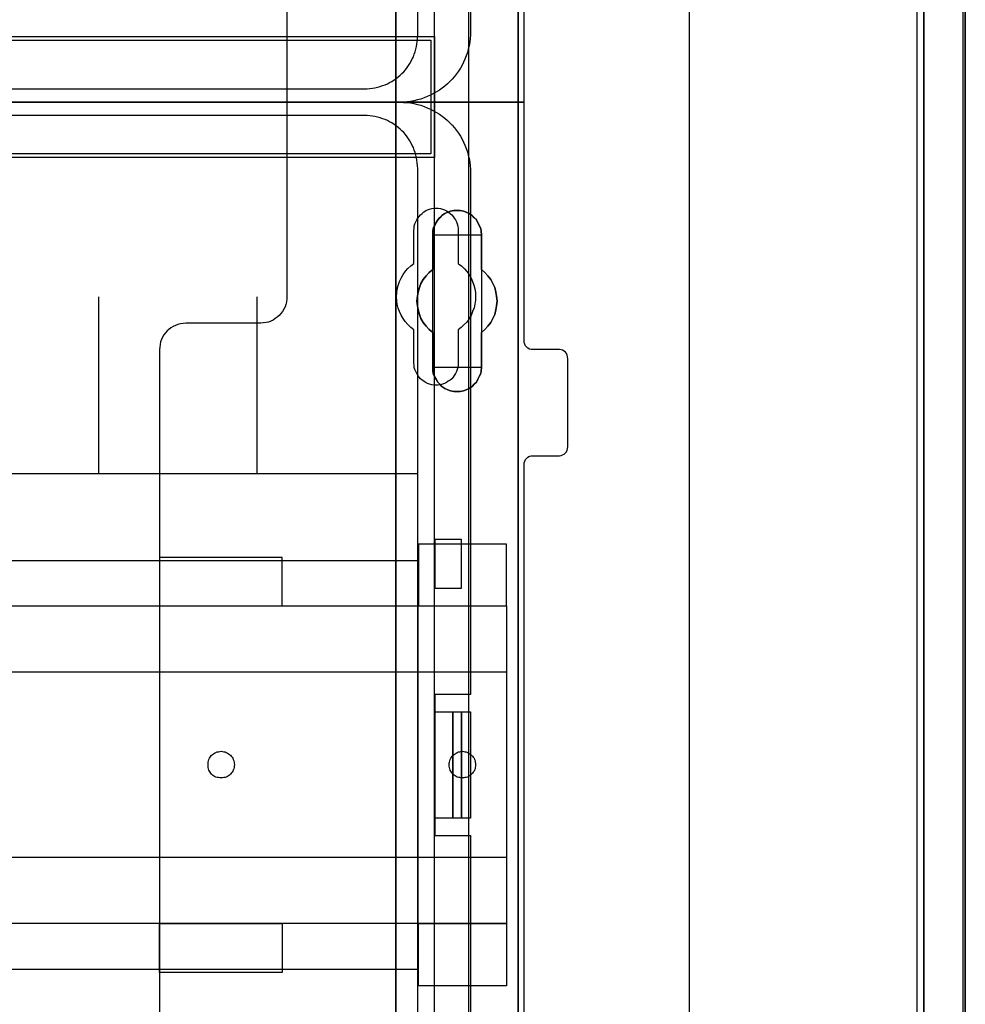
# Model space of a CAD drawing. Extents: x -543332 to -323966, y -9028 to 137422.
# Tile 70 of 250: x -442339 to -441269, y 22072 to 23186. Entities that reach past the tile are written whole.
import ezdxf

# ---------------------------------------------------------------- set-up
doc = ezdxf.new("R2010")
doc.units = 0
doc.header["$MEASUREMENT"] = 0
doc.layers.get('0').update_dxf_attribs({"color": 8})
for name, color, linetype in [('30', 7, 'Continuous'), ('5', 7, 'Continuous'), ('50', 7, 'Continuous')]:
    doc.layers.add(name, color=color, linetype=linetype)

# ---------------------------------------------------------------- blocks, each defined once
blk = doc.blocks.new('*U1106')
at = {"layer": '5', "color": 7}
for points in [[(896, -801.193125), (896, -20.806875)], [(891.310316, -20.805704), (891.310316, -801.191648)], [(891.310316, -801.191648), (891.310316, -20.805704)], [(845.374185, -523.253164), (845.374185, -648.762415), (845.374185, -673.216939), (845.374185, -743.189759), (845.374185, -748.275889), (844.755492, -748.275889), (832.1754, -748.275889), (831.556707, -748.275889), (831.556707, -743.189759), (831.556707, -435.658701)], [(831.555951, -435.658725), (831.555951, -743.18976), (831.555951, -748.275889), (832.174751, -748.275889), (844.757006, -748.275889), (845.375805, -748.275889), (845.375805, -743.18976), (845.375805, -743.18976), (845.375805, -673.216945), (845.375805, -648.762422), (845.375805, -523.253181)]]:
    blk.add_lwpolyline(points, dxfattribs=at)
at = {"layer": '5', "color": 59}
for points in [[(891.307665, -20.806406), (891.307665, -801.190946), (891.307665, -20.806406)], [(895.997349, -20.806406), (895.997349, -780.795001), (895.997349, -20.806406)]]:
    blk.add_lwpolyline(points, close=True, dxfattribs=at)
at = {"layer": '5', "color": 7}
for points in [[(831.555951, -743.18882), (831.555951, -435.65812), (831.555951, -743.18882)], [(845.373154, -523.253168), (845.373154, -648.764229), (845.373154, -523.253168)], [(837.073768, -617.887426), (836.76441, -617.681893), (836.506612, -617.424978), (836.300373, -617.168062), (836.094134, -616.859763), (835.939455, -616.551464), (835.784776, -616.191783), (835.733217, -615.883484), (835.733217, -615.523802), (835.733217, -611.567301), (835.32074, -611.207619), (834.959822, -610.847937), (834.650464, -610.436872), (834.392666, -609.974423), (834.237987, -609.511975), (834.083308, -608.998144), (833.980189, -608.535696), (833.928629, -608.021864), (833.980189, -607.45665), (834.083308, -606.994202), (834.237987, -606.48037), (834.392666, -606.017922), (834.650464, -605.555474), (834.959822, -605.144409), (835.32074, -604.784727), (835.733217, -604.425045), (835.733217, -600.519927), (835.733217, -600.108862), (835.784776, -599.800563), (835.939455, -599.440881), (836.094134, -599.132582), (836.300373, -598.824284), (836.506612, -598.567368), (836.76441, -598.310452), (837.073768, -598.10492), (837.434685, -597.95077), (837.744043, -597.848004), (838.104961, -597.745238), (838.465878, -597.745238), (838.826796, -597.745238), (839.187713, -597.848004), (839.497071, -597.95077), (839.857989, -598.10492), (840.167347, -598.310452), (840.425145, -598.567368), (840.682943, -598.824284), (840.837622, -599.132582), (840.992301, -599.440881), (841.14698, -599.800563), (841.19854, -600.108862), (841.250099, -600.519927), (841.250099, -604.425045), (841.611017, -604.784727), (841.971934, -605.144409), (842.281292, -605.555474), (842.539091, -606.017922), (842.745329, -606.48037), (842.848448, -606.994202), (842.951568, -607.45665), (843.003127, -608.021864), (842.951568, -608.535696), (842.848448, -608.998144), (842.745329, -609.511975), (842.539091, -609.974423), (842.281292, -610.436872), (841.971934, -610.847937), (841.611017, -611.207619), (841.250099, -611.567301), (841.250099, -615.523802), (841.19854, -615.883484), (841.14698, -616.191783), (840.992301, -616.551464), (840.837622, -616.859763), (840.682943, -617.168062), (840.425145, -617.424978), (840.167347, -617.681893), (839.857989, -617.887426), (839.497071, -618.041575), (839.187713, -618.144342), (838.826796, -618.247108), (838.465878, -618.247108), (838.104961, -618.247108), (837.744043, -618.144342), (837.434685, -618.041575), (837.073768, -617.887426)], [(837.073768, -617.887426), (837.434685, -618.041575), (837.744043, -618.144342), (838.104961, -618.247108), (838.465878, -618.247108), (838.826796, -618.247108), (839.187713, -618.144342), (839.497071, -618.041575), (839.857989, -617.887426), (840.167347, -617.681893), (840.425145, -617.424978), (840.682943, -617.168062), (840.837622, -616.859763), (840.992301, -616.551464), (841.14698, -616.191783), (841.19854, -615.883484), (841.250099, -615.523802), (841.250099, -611.567301), (841.611017, -611.207619), (841.971934, -610.847937), (842.281292, -610.436872), (842.539091, -609.974423), (842.745329, -609.511975), (842.848448, -608.998144), (842.951568, -608.535696), (843.003127, -608.021864), (842.951568, -607.45665), (842.848448, -606.994202), (842.745329, -606.48037), (842.539091, -606.017922), (842.281292, -605.555474), (841.971934, -605.144409), (841.611017, -604.784727), (841.250099, -604.425045), (841.250099, -600.519927), (841.19854, -600.108862), (841.14698, -599.800563), (840.992301, -599.440881), (840.837622, -599.132582), (840.682943, -598.824284), (840.425145, -598.567368), (840.167347, -598.310452), (839.857989, -598.10492), (839.497071, -597.95077), (839.187713, -597.848004), (838.826796, -597.745238), (838.465878, -597.745238), (838.104961, -597.745238), (837.744043, -597.848004), (837.434685, -597.95077), (837.073768, -598.10492), (836.76441, -598.310452), (836.506612, -598.567368), (836.300373, -598.824284), (836.094134, -599.132582), (835.939455, -599.440881), (835.784776, -599.800563), (835.733217, -600.108862), (835.733217, -600.519927), (835.733217, -604.425045), (835.32074, -604.784727), (834.959822, -605.144409), (834.650464, -605.555474), (834.392666, -606.017922), (834.237987, -606.48037), (834.083308, -606.994202), (833.980189, -607.45665), (833.928629, -608.021864), (833.980189, -608.535696), (834.083308, -608.998144), (834.237987, -609.511975), (834.392666, -609.974423), (834.650464, -610.436872), (834.959822, -610.847937), (835.32074, -611.207619), (835.733217, -611.567301), (835.733217, -615.523802), (835.733217, -615.883484), (835.784776, -616.191783), (835.939455, -616.551464), (836.094134, -616.859763), (836.300373, -617.168062), (836.506612, -617.424978), (836.76441, -617.681893), (837.073768, -617.887426)], [(837.073768, -617.887426), (837.434685, -618.041575), (837.744043, -618.144342), (838.104961, -618.247108), (838.465878, -618.247108), (838.826796, -618.247108), (839.187713, -618.144342), (839.497071, -618.041575), (839.857989, -617.887426), (840.167347, -617.681893), (840.425145, -617.424978), (840.682943, -617.168062), (840.837622, -616.859763), (840.992301, -616.551464), (841.14698, -616.191783), (841.19854, -615.883484), (841.250099, -615.523802), (841.250099, -611.567301), (841.611017, -611.207619), (841.971934, -610.847937), (842.281292, -610.436872), (842.539091, -609.974423), (842.745329, -609.511975), (842.848448, -608.998144), (842.951568, -608.535696), (843.003127, -608.021864), (842.951568, -607.45665), (842.848448, -606.994202), (842.745329, -606.48037), (842.539091, -606.017922), (842.281292, -605.555474), (841.971934, -605.144409), (841.611017, -604.784727), (841.250099, -604.425045), (841.250099, -600.519927), (841.19854, -600.108862), (841.14698, -599.800563), (840.992301, -599.440881), (840.837622, -599.132582), (840.682943, -598.824284), (840.425145, -598.567368), (840.167347, -598.310452), (839.857989, -598.10492), (839.497071, -597.95077), (839.187713, -597.848004), (838.826796, -597.745238), (838.465878, -597.745238), (838.104961, -597.745238), (837.744043, -597.848004), (837.434685, -597.95077), (837.073768, -598.10492), (836.76441, -598.310452), (836.506612, -598.567368), (836.300373, -598.824284), (836.094134, -599.132582), (835.939455, -599.440881), (835.784776, -599.800563), (835.733217, -600.108862), (835.733217, -600.519927), (835.733217, -604.425045), (835.32074, -604.784727), (834.959822, -605.144409), (834.650464, -605.555474), (834.392666, -606.017922), (834.237987, -606.48037), (834.083308, -606.994202), (833.980189, -607.45665), (833.928629, -608.021864), (833.980189, -608.535696), (834.083308, -608.998144), (834.237987, -609.511975), (834.392666, -609.974423), (834.650464, -610.436872), (834.959822, -610.847937), (835.32074, -611.207619), (835.733217, -611.567301), (835.733217, -615.523802), (835.733217, -615.883484), (835.784776, -616.191783), (835.939455, -616.551464), (836.094134, -616.859763), (836.300373, -617.168062), (836.506612, -617.424978), (836.76441, -617.681893), (837.073768, -617.887426)], [(841.250792, -600.523133), (841.199233, -600.111593), (841.147674, -599.802938), (840.992997, -599.44284), (840.838321, -599.134185), (840.683644, -598.82553), (840.425849, -598.568318), (840.168054, -598.311105), (839.858701, -598.105335), (839.497788, -597.951008), (839.188434, -597.848123), (838.827522, -597.745238), (838.466609, -597.745238), (838.105697, -597.745238), (837.744784, -597.848123), (837.43543, -597.951008), (837.074518, -598.105335), (836.765164, -598.311105), (836.507369, -598.568318), (836.301133, -598.82553), (836.094898, -599.134185), (835.940221, -599.44284), (835.785544, -599.802938), (835.733985, -600.111593), (835.733985, -600.523133), (841.250792, -600.523133)], [(835.733985, -604.426485), (835.733985, -600.520484), (835.733985, -604.426485)], [(841.248141, -600.520484), (841.248141, -604.426485), (841.248141, -600.520484)], [(835.733985, -604.423837), (835.321332, -604.783641), (834.960261, -605.143444), (834.650771, -605.554648), (834.392864, -606.017253), (834.238119, -606.479858), (834.083374, -606.993863), (833.980211, -607.456467), (833.928629, -608.021873), (833.980211, -608.535878), (834.083374, -608.998483), (834.238119, -609.512488), (834.392864, -609.975093), (834.650771, -610.437697), (834.960261, -610.848901), (835.321332, -611.208705), (835.733985, -611.568508), (835.733985, -604.423837)], [(841.248141, -611.568508), (841.609462, -611.208705), (841.970783, -610.848901), (842.280486, -610.437697), (842.538572, -609.975093), (842.745041, -609.512488), (842.848276, -608.998483), (842.95151, -608.535878), (843.003127, -608.021873), (842.95151, -607.456467), (842.848276, -606.993863), (842.745041, -606.479858), (842.538572, -606.017253), (842.280486, -605.554648), (841.970783, -605.143444), (841.609462, -604.783641), (841.248141, -604.423837), (841.248141, -611.568508)], [(835.733985, -615.522176), (835.733985, -611.56586), (835.733985, -615.522176)], [(841.248141, -611.56586), (841.248141, -615.522176), (841.248141, -611.56586)], [(835.733985, -615.522176), (835.733985, -615.882072), (835.785544, -616.190555), (835.940221, -616.550452), (836.094898, -616.858935), (836.301133, -617.167418), (836.507369, -617.424487), (836.765164, -617.681556), (837.074518, -617.887211), (837.43543, -618.041453), (837.744784, -618.14428), (838.105697, -618.247108), (838.466609, -618.247108), (838.827522, -618.247108), (839.188434, -618.14428), (839.497788, -618.041453), (839.858701, -617.887211), (840.168054, -617.681556), (840.425849, -617.424487), (840.683644, -617.167418), (840.838321, -616.858935), (840.992997, -616.550452), (841.147674, -616.190555), (841.199233, -615.882072), (841.250792, -615.522176), (835.733985, -615.522176)], [(845.373154, -648.761581), (845.373154, -673.217118), (845.373154, -648.761581)], [(845.373154, -673.21447), (845.373154, -743.18882), (845.373154, -673.21447)]]:
    blk.add_lwpolyline(points, close=True, dxfattribs=at)
at = {"layer": '50', "color": 7}
for points in [[(895.766709, -801.133213), (895.766709, -20.558787)], [(890.538865, -801.136518), (890.538865, -20.552831)], [(864.765487, -737.446126), (864.765487, -423.785117)], [(503.983265, -85.921426), (839.76091, -85.921426), (839.76091, -735.000783), (503.983265, -735.000783), (503.983265, -85.921426)], [(507.824617, -728.385739), (835.919558, -728.385739), (835.919558, -441.457538), (507.824617, -441.457538), (507.824617, -728.385739)], [(507.824617, -578.069586), (835.919558, -578.069586), (835.919558, -591.771043), (507.824617, -591.771043), (507.824617, -578.069586)]]:
    blk.add_lwpolyline(points, dxfattribs=at)
blk.add_lwpolyline([(508.238179, -578.482695), (835.505996, -578.482695), (835.505996, -591.357933), (508.238179, -591.357933), (508.238179, -578.482695)], close=True, dxfattribs=at)
blk = doc.blocks.new('*U1125')
at = {"layer": '50', "color": 7}
for points in [[(840.002154, -518.475839), (840.002154, -577.492635), (839.981154, -577.912983), (839.960154, -578.312313), (839.918153, -578.711643), (839.834152, -579.110973), (839.750152, -579.510303), (839.645151, -579.888616), (839.51915, -580.266929), (839.372148, -580.624224), (839.204147, -580.98152), (839.036145, -581.317798), (838.847144, -581.654076), (838.637142, -581.990354), (838.40614, -582.305615), (838.175138, -582.599858), (837.923136, -582.894101), (837.650133, -583.167327), (837.377131, -583.419536), (837.083128, -583.671744), (836.789125, -583.923953), (836.474123, -584.134127), (836.13812, -584.3443), (835.802117, -584.533457), (835.466114, -584.722613), (835.109111, -584.869735), (834.752107, -585.016856), (834.374104, -585.142961), (833.996101, -585.248048), (833.597097, -585.332117), (833.219094, -585.416187), (832.82009, -585.458221), (832.421087, -585.500256), (832.001083, -585.500256), (512.000243, -585.500256)], [(515.970229, -584.006707), (827.968097, -584.006707), (828.283097, -583.98569), (828.598098, -583.964673), (828.892099, -583.922638), (829.1861, -583.880603), (829.480101, -583.817551), (829.774102, -583.733481), (830.047102, -583.628394), (830.320103, -583.523308), (830.593104, -583.418221), (830.845105, -583.271099), (831.097105, -583.144995), (831.349106, -582.976856), (831.580107, -582.808717), (831.811107, -582.640578), (832.021108, -582.451421), (832.231108, -582.241247), (832.441109, -582.052091), (832.630109, -581.8209), (832.81911, -581.589709), (832.98711, -581.358517), (833.134111, -581.127326), (833.281111, -580.875118), (833.407112, -580.601892), (833.533112, -580.349683), (833.638112, -580.076457), (833.743113, -579.803231), (833.827113, -579.508988), (833.890113, -579.214745), (833.932113, -578.920501), (833.974113, -578.626258), (833.995113, -578.310997), (834.016113, -577.995737), (834.016113, -443.001103)]]:
    blk.add_lwpolyline(points, dxfattribs=at)
blk = doc.blocks.new('*U1126')
at = {"layer": '30', "color": 7}
blk.add_lwpolyline([(819.226609, -563.482996), (819.226609, -585.500256), (846.056088, -585.500256), (846.056088, -558.507726)], dxfattribs=at)
blk.add_lwpolyline([(819.226609, -563.482996), (819.226609, -585.500256), (846.056088, -585.500256), (846.056088, -558.507726)], dxfattribs=at)
blk = doc.blocks.new('*U1129')
at = {"layer": '50', "color": 7}
for points in [[(512.000243, -585.497608), (832.001083, -585.497608), (832.421087, -585.518625), (832.82009, -585.539643), (833.219094, -585.581677), (833.597097, -585.665747), (833.996101, -585.749817), (834.374104, -585.854903), (834.752107, -585.981008), (835.109111, -586.128129), (835.466114, -586.275251), (835.802117, -586.464407), (836.13812, -586.653564), (836.474123, -586.863738), (836.789125, -587.073911), (837.083128, -587.32612), (837.377131, -587.578328), (837.650133, -587.830537), (837.923136, -588.103763), (838.175138, -588.398006), (838.40614, -588.713267), (838.637142, -589.00751), (838.847144, -589.343788), (839.036145, -589.680066), (839.204147, -590.016344), (839.372148, -590.37364), (839.51915, -590.751952), (839.645151, -591.109248), (839.750152, -591.487561), (839.834152, -591.886891), (839.918153, -592.286221), (839.960154, -592.685551), (839.981154, -593.084881), (840.002154, -593.505229), (840.002154, -652.522025), (835.970118, -652.522025), (835.970118, -668.474215), (840.002154, -668.474215), (840.002154, -727.491012)], [(834.016113, -727.996653), (834.016113, -592.999588), (833.995113, -592.684321), (833.974113, -592.369055), (833.932113, -592.074806), (833.890113, -591.780558), (833.827113, -591.486309), (833.743113, -591.19206), (833.638112, -590.91883), (833.533112, -590.645599), (833.407112, -590.393386), (833.281111, -590.120155), (833.134111, -589.867942), (832.98711, -589.636746), (832.81911, -589.405551), (832.630109, -589.174356), (832.441109, -588.94316), (832.231108, -588.754), (832.021108, -588.543823), (831.811107, -588.354663), (831.580107, -588.186521), (831.349106, -588.018379), (831.097105, -587.850237), (830.845105, -587.72413), (830.593104, -587.577006), (830.320103, -587.471917), (830.047102, -587.366828), (829.774102, -587.26174), (829.480101, -587.177668), (829.1861, -587.114615), (828.892099, -587.07258), (828.598098, -587.030544), (828.283097, -587.009526), (827.968097, -586.988509), (515.970229, -586.988509)], [(509.985212, -627.512936), (834.016113, -627.512936), (834.016113, -627.512936), (834.016113, -592.999912), (833.995113, -592.684629), (833.974113, -592.369345), (833.932113, -592.075081), (833.890113, -591.780816), (833.827113, -591.486552), (833.743113, -591.192287), (833.638112, -590.919042), (833.533112, -590.645796), (833.407112, -590.393569), (833.281111, -590.120324), (833.134111, -589.868097), (832.98711, -589.636889), (832.81911, -589.405681), (832.630109, -589.174474), (832.441109, -588.943266), (832.231108, -588.754096), (832.021108, -588.543907), (831.811107, -588.354737), (831.580107, -588.186586), (831.349106, -588.018434), (831.097105, -587.850283), (830.845105, -587.72417), (830.593104, -587.577038), (830.320103, -587.471943), (830.047102, -587.366849), (829.774102, -587.261754), (829.480101, -587.177679), (829.1861, -587.114622), (828.892099, -587.072584), (828.598098, -587.030546), (828.283097, -587.009528), (827.968097, -586.988509), (515.970229, -586.988509)], [(834.016113, -627.512936), (834.016113, -592.999912), (833.995113, -592.684629), (833.974113, -592.369345), (833.932113, -592.075081), (833.890113, -591.780816), (833.827113, -591.486552), (833.743113, -591.192287), (833.638112, -590.919042), (833.533112, -590.645796), (833.407112, -590.393569), (833.281111, -590.120324), (833.134111, -589.868097), (832.98711, -589.636889), (832.81911, -589.405681), (832.630109, -589.174474), (832.441109, -588.943266), (832.231108, -588.754096), (832.021108, -588.543907), (831.811107, -588.354737), (831.580107, -588.186586), (831.349106, -588.018434), (831.097105, -587.850283), (830.845105, -587.72417), (830.593104, -587.577038), (830.320103, -587.471943), (830.047102, -587.366849), (829.774102, -587.261754), (829.480101, -587.177679), (829.1861, -587.114622), (828.892099, -587.072584), (828.598098, -587.030546), (828.283097, -587.009528), (827.968097, -586.988509), (515.970229, -586.988509)], [(509.985212, -627.512936), (834.016113, -627.512936)], [(797.935505, -627.555306), (797.935505, -607.543341)], [(815.84856, -627.555306), (815.84856, -607.543341)], [(838.970901, -634.993921), (835.967276, -634.993921), (835.967276, -640.480859), (838.970901, -640.480859), (838.970901, -634.993921)], [(509.985212, -637.345466), (834.016113, -637.345466), (834.016113, -683.650775), (509.985212, -683.650775), (509.985212, -637.345466)], [(835.967276, -654.476259), (837.984715, -654.476259), (837.984715, -666.519982), (835.967276, -666.519982), (835.967276, -654.476259)], [(837.982064, -654.476259), (838.970901, -654.476259), (838.970901, -666.519982), (837.982064, -666.519982), (837.982064, -654.476259)], [(838.970901, -654.476259), (840.002154, -654.476259), (840.002154, -666.519982), (838.970901, -666.519982), (838.970901, -654.476259)]]:
    blk.add_lwpolyline(points, dxfattribs=at)
blk = doc.blocks.new('*U1130')
at = {"layer": '30', "color": 7}
for points in [[(846.056088, -694.480793), (846.056088, -626.515448), (846.078465, -626.312835), (846.145594, -626.110222), (846.2351, -625.930122), (846.36936, -625.772534), (846.503619, -625.659971), (846.682631, -625.569921), (846.861644, -625.524896), (847.063033, -625.502384), (850.06149, -625.502384), (850.06149, -625.502384), (850.240502, -625.479871), (850.419515, -625.412334), (850.598527, -625.322283), (850.732786, -625.187208), (850.844669, -625.052133), (850.934175, -624.872033), (850.978928, -624.691932), (851.001305, -624.48932), (851.001305, -614.538779), (850.978928, -614.313654), (850.934175, -614.111041), (850.844669, -613.93094), (850.732786, -613.795865), (850.598527, -613.66079), (850.419515, -613.57074), (850.240502, -613.525715), (850.06149, -613.503202), (847.063033, -613.503202), (846.861644, -613.48069), (846.682631, -613.435665), (846.503619, -613.323102), (846.36936, -613.210539), (846.2351, -613.052952), (846.145594, -612.872851), (846.078465, -612.692751), (846.056088, -612.490138), (846.056088, -585.497608), (819.226609, -585.497608), (819.226609, -607.514868), (819.204233, -607.807531), (819.15948, -608.100194), (819.09235, -608.392857), (819.002844, -608.663007), (818.868584, -608.933158), (818.711949, -609.180795), (818.532936, -609.405921), (818.353924, -609.631046), (818.130158, -609.811146), (817.906393, -609.991247), (817.660251, -610.148834), (817.391732, -610.261397), (817.123214, -610.37396), (816.854695, -610.441497), (816.541424, -610.486522), (816.250529, -610.509035), (807.769818, -610.509035), (807.478922, -610.531548), (807.165651, -610.576573), (806.874756, -610.64411), (806.606237, -610.756673), (806.337719, -610.869236), (806.091577, -611.026823), (805.867811, -611.206924), (805.666422, -611.387024), (805.465033, -611.612149), (805.286021, -611.837275), (805.151762, -612.084912), (805.017502, -612.355063), (804.927996, -612.625213), (804.860867, -612.917876), (804.816113, -613.210539), (804.793737, -613.503202), (804.793737, -707.493038)], [(850.06149, -625.502384), (850.240502, -625.479871), (850.419515, -625.412334), (850.598527, -625.322283), (850.732786, -625.187208), (850.844669, -625.052133), (850.934175, -624.872033), (850.978928, -624.691932), (851.001305, -624.48932), (851.001305, -614.538779), (850.978928, -614.313654), (850.934175, -614.111041), (850.844669, -613.93094), (850.732786, -613.795865), (850.598527, -613.66079), (850.419515, -613.57074), (850.240502, -613.525715), (850.06149, -613.503202), (847.063033, -613.503202), (846.861644, -613.48069), (846.682631, -613.435665), (846.503619, -613.323102), (846.36936, -613.210539), (846.2351, -613.052952), (846.145594, -612.872851), (846.078465, -612.692751), (846.056088, -612.490138), (846.056088, -585.497608), (819.226609, -585.497608), (819.226609, -607.514868), (819.204233, -607.807531), (819.15948, -608.100194), (819.09235, -608.392857), (819.002844, -608.663007), (818.868584, -608.933158), (818.711949, -609.180795), (818.532936, -609.405921), (818.353924, -609.631046), (818.130158, -609.811146), (817.906393, -609.991247), (817.660251, -610.148834), (817.391732, -610.261397), (817.123214, -610.37396), (816.854695, -610.441497), (816.541424, -610.486522), (816.250529, -610.509035), (807.769818, -610.509035), (807.478922, -610.531548), (807.165651, -610.576573), (806.874756, -610.64411), (806.606237, -610.756673), (806.337719, -610.869236), (806.091577, -611.026823), (805.867811, -611.206924), (805.666422, -611.387024), (805.465033, -611.612149), (805.286021, -611.837275), (805.151762, -612.084912), (805.017502, -612.355063), (804.927996, -612.625213), (804.860867, -612.917876), (804.816113, -613.210539), (804.793737, -613.503202), (804.793737, -707.493038)], [(846.056088, -694.480793), (846.056088, -626.515448), (846.078465, -626.312835), (846.145594, -626.110222), (846.2351, -625.930122), (846.36936, -625.772534), (846.503619, -625.659971), (846.682631, -625.569921), (846.861644, -625.524896), (847.063033, -625.502384), (850.06149, -625.502384)], [(833.591788, -615.013067), (833.591788, -611.253044), (833.233686, -610.982863), (832.897966, -610.667651), (832.607008, -610.329925), (832.360813, -609.969683), (832.136999, -609.586926), (831.957948, -609.204169), (831.801278, -608.798897), (831.711753, -608.37111), (831.644609, -607.965838), (831.622227, -607.515536), (831.644609, -607.087749), (831.711753, -606.659962), (831.801278, -606.232175), (831.957948, -605.804388), (832.136999, -605.399116), (832.360813, -604.993844), (832.629389, -604.633602), (832.920347, -604.318391), (833.256068, -604.025694), (833.591788, -603.755513), (833.591788, -600.018005), (833.61417, -599.770339), (833.636551, -599.522673), (833.703695, -599.275006), (833.793221, -599.049855), (833.905128, -598.824704), (834.017035, -598.622068), (834.173704, -598.419432), (834.330374, -598.239311), (834.509425, -598.081706), (834.710857, -597.9241), (834.91229, -597.811524), (835.136103, -597.698949), (835.359917, -597.608888), (835.606112, -597.541343), (835.852307, -597.496313), (836.098503, -597.496313), (836.344698, -597.496313), (836.590893, -597.541343), (836.837088, -597.608888), (837.060902, -597.698949), (837.284716, -597.811524), (837.486148, -597.9241), (837.68758, -598.081706), (837.866631, -598.239311), (838.023301, -598.419432), (838.157589, -598.622068), (838.291877, -598.824704), (838.403784, -599.049855), (838.49331, -599.275006), (838.560454, -599.522673), (838.582835, -599.770339), (838.605217, -600.018005), (838.605217, -603.755513), (838.784268, -603.890604), (838.963319, -604.025694), (839.14237, -604.1833), (839.299039, -604.340906), (839.589997, -604.656117), (839.836192, -605.016359), (840.060006, -605.399116), (840.239057, -605.781873), (840.373345, -606.187145), (840.485252, -606.614932), (840.552396, -607.042719), (840.574778, -607.470506), (840.552396, -607.920808), (840.485252, -608.348595), (840.395727, -608.776382), (840.239057, -609.204169), (840.060006, -609.631956), (839.813811, -610.037228), (839.567616, -610.374955), (839.254277, -610.690166), (838.940937, -610.982863), (838.605217, -611.253044), (838.605217, -615.013067), (838.582835, -615.260733), (838.560454, -615.508399), (838.49331, -615.756066), (838.403784, -615.981217), (838.291877, -616.206368), (838.157589, -616.409004), (838.023301, -616.61164), (837.866631, -616.791761), (837.68758, -616.949366), (837.486148, -617.084457), (837.284716, -617.219548), (837.060902, -617.332123), (836.837088, -617.422184), (836.590893, -617.489729), (836.344698, -617.512244), (836.098503, -617.534759), (835.852307, -617.512244), (835.606112, -617.489729), (835.359917, -617.422184), (835.136103, -617.332123), (834.91229, -617.219548), (834.710857, -617.084457), (834.509425, -616.949366), (834.330374, -616.791761), (834.173704, -616.61164), (834.017035, -616.409004), (833.905128, -616.206368), (833.793221, -615.981217), (833.703695, -615.756066), (833.636551, -615.508399), (833.61417, -615.260733), (833.591788, -615.013067)], [(844.087401, -635.5209), (834.127457, -635.5209), (834.127457, -642.477554), (844.087401, -642.477554), (844.087401, -635.5209)], [(818.690471, -637.027689), (804.793737, -637.027689), (804.793737, -642.477554), (818.690471, -642.477554), (818.690471, -637.027689)], [(499.9802, -642.474906), (844.087401, -642.474906), (844.087401, -678.452483), (499.9802, -678.452483), (499.9802, -642.474906)], [(499.9802, -649.971779), (844.087401, -649.971779), (844.087401, -670.95561), (499.9802, -670.95561), (499.9802, -649.971779)], [(811.775969, -661.973132), (811.61914, -661.950603), (811.46231, -661.928074), (811.30548, -661.905545), (811.171055, -661.860487), (811.036629, -661.792901), (810.924608, -661.725314), (810.812587, -661.635198), (810.700565, -661.545083), (810.610948, -661.432438), (810.521331, -661.319793), (810.454119, -661.207149), (810.386906, -661.071975), (810.342097, -660.936802), (810.319693, -660.779099), (810.297289, -660.621397), (810.297289, -660.463694), (810.297289, -660.305992), (810.319693, -660.170818), (810.342097, -660.013116), (810.386906, -659.877943), (810.454119, -659.742769), (810.521331, -659.630124), (810.610948, -659.51748), (810.700565, -659.404835), (810.812587, -659.31472), (810.924608, -659.224604), (811.036629, -659.157017), (811.171055, -659.08943), (811.30548, -659.021844), (811.46231, -658.999315), (811.61914, -658.976786), (811.775969, -658.954257), (811.932799, -658.976786), (812.067225, -658.999315), (812.224054, -659.021844), (812.35848, -659.08943), (812.492905, -659.157017), (812.604927, -659.224604), (812.716948, -659.31472), (812.828969, -659.404835), (812.918586, -659.51748), (813.008203, -659.630124), (813.09782, -659.742769), (813.142629, -659.877943), (813.209841, -660.013116), (813.232246, -660.170818), (813.25465, -660.305992), (813.277054, -660.463694), (813.25465, -660.621397), (813.232246, -660.779099), (813.209841, -660.936802), (813.142629, -661.071975), (813.09782, -661.207149), (813.008203, -661.319793), (812.918586, -661.432438), (812.828969, -661.545083), (812.716948, -661.635198), (812.604927, -661.725314), (812.492905, -661.792901), (812.35848, -661.860487), (812.224054, -661.905545), (812.067225, -661.928074), (811.932799, -661.950603), (811.775969, -661.973132)], [(839.073693, -661.973132), (838.916863, -661.950603), (838.782438, -661.928074), (838.648012, -661.905545), (838.491183, -661.860487), (838.379161, -661.792901), (838.244736, -661.725314), (838.132715, -661.635198), (838.020693, -661.545083), (837.931076, -661.432438), (837.841459, -661.319793), (837.774247, -661.207149), (837.707034, -661.071975), (837.662225, -660.936802), (837.617417, -660.779099), (837.595013, -660.621397), (837.595013, -660.463694), (837.595013, -660.305992), (837.617417, -660.170818), (837.662225, -660.013116), (837.707034, -659.877943), (837.774247, -659.742769), (837.841459, -659.630124), (837.931076, -659.51748), (838.020693, -659.404835), (838.132715, -659.31472), (838.244736, -659.224604), (838.379161, -659.157017), (838.491183, -659.08943), (838.648012, -659.021844), (838.782438, -658.999315), (838.916863, -658.976786), (839.073693, -658.954257), (839.230523, -658.976786), (839.364948, -658.999315), (839.521778, -659.021844), (839.656204, -659.08943), (839.790629, -659.157017), (839.90265, -659.224604), (840.014672, -659.31472), (840.126693, -659.404835), (840.21631, -659.51748), (840.305927, -659.630124), (840.395544, -659.742769), (840.440352, -659.877943), (840.507565, -660.013116), (840.529969, -660.170818), (840.552374, -660.305992), (840.574778, -660.463694), (840.552374, -660.621397), (840.529969, -660.779099), (840.507565, -660.936802), (840.440352, -661.071975), (840.395544, -661.207149), (840.305927, -661.319793), (840.21631, -661.432438), (840.126693, -661.545083), (840.014672, -661.635198), (839.90265, -661.725314), (839.790629, -661.792901), (839.656204, -661.860487), (839.521778, -661.905545), (839.364948, -661.928074), (839.230523, -661.950603), (839.073693, -661.973132)], [(818.690471, -683.968551), (804.793737, -683.968551), (804.793737, -678.449835), (818.690471, -678.449835), (818.690471, -683.968551)], [(844.087401, -685.477989), (834.127457, -685.477989), (834.127457, -678.449835), (844.087401, -678.449835), (844.087401, -685.477989)]]:
    blk.add_lwpolyline(points, dxfattribs=at)
blk.add_lwpolyline([(499.9802, -642.474906), (844.087401, -642.474906), (844.087401, -678.452483), (499.9802, -678.452483), (499.9802, -642.474906)], close=True, dxfattribs=at)

msp = doc.modelspace()

# ---------------------------------------------------------------- block references
at = {"xscale": 10, "yscale": 10, "zscale": 10}
for name in ['*U1106', '*U1126', '*U1125', '*U1130', '*U1129']:
    msp.add_blockref(name, (-450229.1, 28948), dxfattribs=at)

doc.saveas('drawing.dxf')
